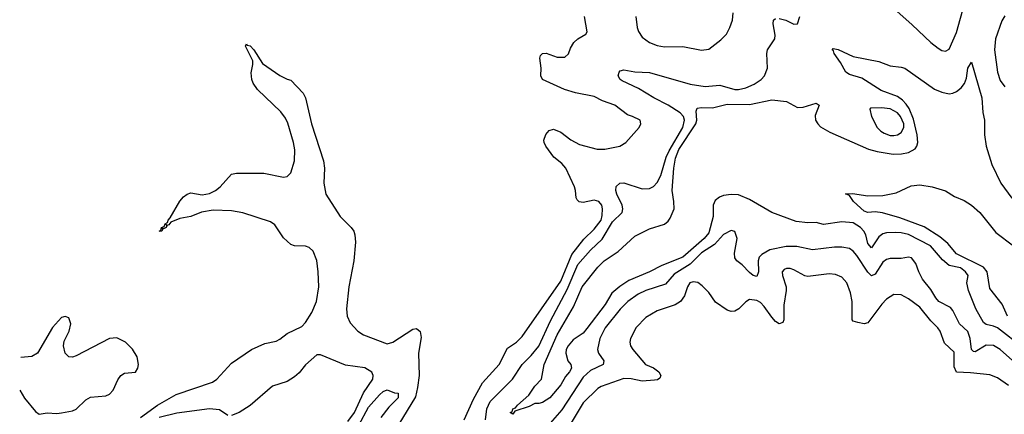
# Model space of a CAD drawing. Header units: inches. Extents: x 1682530 to 1839546, y 640742 to 791647.
# Tile 39 of 256: x 1683924 to 1689248, y 675420 to 677553. Entities that reach past the tile are written whole.
import ezdxf

# ---------------------------------------------------------------- set-up
doc = ezdxf.new("R2010")
doc.units = ezdxf.units.IN
doc.header["$MEASUREMENT"] = 0
doc.layers.add('B6687', color=7, linetype='Continuous')

msp = doc.modelspace()

# ---------------------------------------------------------------- linework, layer by layer
at = {"layer": 'B6687', "color": 5}
for points, elevation in [([(1688650, 677612.4), (1688750, 677525.5), (1688850, 677430.3), (1688890, 677398.7), (1688910, 677387), (1688930, 677383.1), (1688950, 677393), (1688990, 677483.7), (1689063.2, 677750)], 560), ([(1687255, 677570), (1687262.2, 677510), (1687270, 677488.7), (1687290, 677458.9), (1687330, 677429.1), (1687370, 677414), (1687410, 677405.8), (1687510, 677407.2), (1687610, 677388.8), (1687650, 677393.7), (1687715.8, 677444.2), (1687744.8, 677475.2), (1687764.4, 677510), (1687777.2, 677550), (1687781.5, 677590)], 580), ([(1686327.1, 675390), (1686378.1, 675501.9), (1686426.5, 675590), (1686517, 675690), (1686562.2, 675777.8), (1686610.7, 675809.3), (1686640, 675840), (1686850, 676139.8), (1686910, 676284), (1686973.3, 676366.7), (1687030, 676420.1), (1687067.2, 676470), (1687074, 676494), (1687075.2, 676530), (1687071.7, 676550), (1687055.8, 676570), (1687030, 676577.8), (1686970, 676565.2), (1686949.2, 676569.2), (1686938.6, 676578.6), (1686932.1, 676590), (1686929.8, 676630), (1686923.1, 676650), (1686877.6, 676750), (1686855.3, 676775.3), (1686812.6, 676810), (1686768.4, 676870), (1686758.9, 676890), (1686758.7, 676901.3), (1686768.2, 676931.8), (1686786.6, 676953.4), (1686810, 676960.4), (1686850, 676944.2), (1686903.1, 676903.1), (1686950, 676879), (1687047, 676853), (1687087.1, 676852.9), (1687168.7, 676870), (1687201.2, 676890), (1687274, 676970), (1687282, 676990), (1687278, 677010), (1687238, 677030), (1687210, 677038.4), (1687142, 677090), (1687074.6, 677114.6), (1687030, 677138.6), (1686930, 677158.2), (1686870, 677174.8), (1686751.5, 677230), (1686742, 677250), (1686742.9, 677290), (1686735.6, 677344.4), (1686740.1, 677359.9), (1686750, 677370.4), (1686770, 677372.2), (1686830, 677350.3), (1686872.3, 677350), (1686890.9, 677369.1), (1686901.8, 677398.2), (1686920.7, 677430), (1686940.9, 677450), (1686984.7, 677475.3), (1686992.7, 677487.3), (1686977.6, 677570)], 580), ([(1686442.5, 675390), (1686449, 675450), (1686467.4, 675490), (1686589.2, 675610.8), (1686641.6, 675690), (1686690, 675737.5), (1686730, 675787.8), (1686794, 675926), (1686884.4, 676095.6), (1686941.1, 676230), (1687010, 676306.9), (1687073.4, 676366.6), (1687130, 676460.4), (1687181, 676510), (1687185.9, 676530), (1687182.1, 676550), (1687153, 676610), (1687146.5, 676630), (1687148.3, 676651.7), (1687169.5, 676670), (1687190, 676672), (1687290, 676638.5), (1687330, 676640.6), (1687350, 676651.1), (1687370, 676673.4), (1687390, 676710.3), (1687418.6, 676810), (1687435, 676845), (1687510.3, 676970), (1687518.7, 677010), (1687512.8, 677030), (1687494.6, 677050), (1687430, 677091.3), (1687352.1, 677130), (1687270, 677181.8), (1687181.5, 677221.5), (1687169.8, 677230), (1687159.8, 677250), (1687164.7, 677270), (1687170, 677277), (1687190, 677282.4), (1687250, 677270.2), (1687330, 677267.6), (1687550, 677204.4), (1687630, 677191.6), (1687710, 677199.7), (1687790, 677176.2), (1687810, 677175.5), (1687850, 677184.6), (1687895.1, 677204.9), (1687933.7, 677230), (1687951.9, 677250), (1687966.6, 677290), (1687963.1, 677370), (1687967.1, 677390), (1688006, 677450), (1688008.2, 677470), (1687997.7, 677530), (1687999.6, 677550), (1688010, 677559.5)], 560), ([(1688030, 677559.7), (1688065.5, 677550), (1688110, 677528.8), (1688129.7, 677530.3), (1688142.5, 677570)], 560), ([(1689250, 677574), (1689233.9, 677546.1), (1689199.8, 677450), (1689194, 677390), (1689210.2, 677270), (1689224.3, 677224.3), (1689250, 677190.3)], 560), ([(1684577.8, 675402.2), (1684668.2, 675470), (1684770, 675527.2), (1684966.9, 675593.1), (1684990.5, 675609.5), (1685070, 675697.5), (1685176.9, 675770), (1685250, 675802.8), (1685310, 675816.1), (1685330, 675826.3), (1685370, 675857.8), (1685450, 675895.2), (1685470, 675916.1), (1685504.1, 675970), (1685527.9, 676030), (1685540.5, 676110), (1685537.6, 676190), (1685531, 676251), (1685510, 676301.3), (1685490, 676321.5), (1685470, 676329.8), (1685410, 676330.6), (1685390, 676338.4), (1685350, 676374.8), (1685304.1, 676444.1), (1685280.7, 676460.7), (1685130, 676508.7), (1685070, 676519.1), (1684970, 676523.4), (1684907.1, 676512.9), (1684850, 676489.6), (1684790, 676477.6), (1684741.7, 676458.3), (1684730, 676444.5), (1684721.2, 676441.2), (1684714, 676446), (1684718.8, 676438.8), (1684715.5, 676430), (1684702, 676422), (1684692.7, 676427.3), (1684696.9, 676416.9), (1684693.4, 676410), (1684678, 676410), (1684687.2, 676412.8), (1684690, 676430.3), (1684705.4, 676434.6), (1684710, 676450.4), (1684723.7, 676456.3), (1684726.3, 676470), (1684738, 676482), (1684790, 676571.5), (1684810, 676595.6), (1684830, 676610.3), (1684850, 676616.9), (1684910, 676606.5), (1684950, 676612.9), (1684982.6, 676630), (1685008.5, 676650), (1685070, 676718.7), (1685096, 676724), (1685243.7, 676723.7), (1685350, 676701.7), (1685370, 676704.9), (1685390, 676726), (1685409.8, 676790), (1685411.8, 676850), (1685404.9, 676890), (1685373.7, 676993.7), (1685360.7, 677020.7), (1685335.2, 677055.2), (1685210, 677175.1), (1685186.6, 677210), (1685178.7, 677230), (1685175.1, 677264.9), (1685185.2, 677310), (1685185.2, 677330), (1685145.2, 677410), (1685150, 677422), (1685154.8, 677414.8), (1685170, 677410.7), (1685190.7, 677390), (1685236.8, 677316.8), (1685330, 677250.8), (1685370.7, 677230.7), (1685390, 677226), (1685456.4, 677156.4), (1685470, 677131.3), (1685502.6, 676990), (1685567.3, 676790), (1685572.6, 676750), (1685569.3, 676669.3), (1685579.1, 676610), (1685655.9, 676490), (1685716.2, 676430), (1685730.1, 676410.1), (1685736.8, 676390), (1685740.4, 676350), (1685731, 676250), (1685703.7, 676110), (1685690.1, 675990), (1685693.9, 675950), (1685710, 675914.5), (1685752.5, 675870), (1685782.8, 675850), (1685910, 675801), (1685941.4, 675810), (1686050, 675880.2), (1686070, 675883.2), (1686090, 675867.7), (1686095.5, 675835.5), (1686081.1, 675750), (1686083, 675630), (1686075.6, 675564.4), (1686064.6, 675515.4), (1685973.7, 675366.3)], 580), ([(1689350, 675780.2), (1689210, 675887.7), (1689190, 675897.5), (1689150, 675906), (1689135.8, 675915.8), (1689094.4, 675990), (1689054.5, 676090), (1689045.3, 676130), (1689051.4, 676170), (1689038.6, 676190), (1689010, 676212.5), (1688950, 676224.4), (1688914.3, 676254.3), (1688848.1, 676330), (1688730, 676392.2), (1688690, 676401.2), (1688657.2, 676402.8), (1688610, 676401.2), (1688590, 676396.2), (1688570, 676378.7), (1688530, 676320.4), (1688510, 676343.1), (1688498.1, 676390), (1688488.4, 676410), (1688470, 676430.4), (1688430, 676454.2), (1688370, 676460.2), (1688270, 676445.3), (1688230, 676456), (1688185.1, 676454.9), (1688122.4, 676462.4), (1687991.3, 676510), (1687870, 676582), (1687810, 676606.2), (1687770, 676608.6), (1687730, 676603), (1687706.8, 676593.2), (1687684.7, 676575.3), (1687673.5, 676550), (1687672.6, 676490), (1687650, 676400.6), (1687624.2, 676370), (1687510, 676269.9), (1687395.3, 676224.7), (1687330, 676189.4), (1687217, 676143), (1687168.6, 676111.4), (1687125.5, 676074.5), (1687090, 676013.3), (1686990, 675883.6), (1686970, 675859.5), (1686917.4, 675822.6), (1686890.2, 675789.8), (1686879.5, 675770), (1686877.4, 675750), (1686887.8, 675710), (1686903.1, 675690), (1686907.4, 675670), (1686897.2, 675650), (1686874.6, 675625.4), (1686850, 675579.7), (1686790, 675509.8), (1686750, 675484.5), (1686730, 675478), (1686710, 675478), (1686678, 675462), (1686602, 675438), (1686590, 675421.2), (1686575.3, 675430), (1686585.8, 675434.2), (1686589.7, 675450), (1686605.4, 675454.6), (1686615.1, 675470), (1686677, 675523), (1686710, 675572.7), (1686745.1, 675610), (1686759.8, 675690), (1686830, 675849.1), (1686919.2, 676000.8), (1686966, 676110), (1687050, 676215.8), (1687084.7, 676250), (1687159.1, 676300.9), (1687250, 676382.4), (1687330, 676422.8), (1687410, 676448.2), (1687430, 676464.2), (1687440.6, 676479.4), (1687462.1, 676530), (1687461.4, 676570), (1687452.6, 676630), (1687460.6, 676750), (1687470, 676803.9), (1687488.5, 676851.5), (1687579.5, 676990), (1687585.3, 677010), (1687582.1, 677057.9), (1687586.2, 677073.8), (1687610, 677079), (1687670, 677075.9), (1687750, 677095.7), (1687870, 677094.4), (1687990, 677120.3), (1688070, 677110.3), (1688130, 677079.1), (1688159.4, 677080.6), (1688230, 677102), (1688246.8, 677090), (1688225.3, 677034.7), (1688227.2, 677010), (1688238.7, 676990), (1688254.5, 676974.5), (1688305.1, 676945.1), (1688512.9, 676852.9), (1688559.6, 676839.6), (1688646.7, 676826.7), (1688692.2, 676827.8), (1688730, 676834.5), (1688765, 676855), (1688775.2, 676870), (1688780.1, 676890), (1688776.2, 676930), (1688756, 677016), (1688732.4, 677072.4), (1688716.8, 677096.8), (1688697.5, 677117.5), (1688670, 677137.1), (1688582.2, 677170), (1688477.2, 677237.2), (1688410, 677257.4), (1688390, 677269.9), (1688362.1, 677322.1), (1688327, 677370), (1688324.2, 677384.2), (1688316, 677390), (1688323, 677397), (1688350, 677391.6), (1688430, 677354.6), (1688570, 677326.9), (1688630, 677302.6), (1688690, 677296.9), (1688710, 677290.3), (1688870, 677178), (1688910, 677160.3), (1688950, 677152.9), (1688970, 677155.3), (1688990, 677164), (1689014.8, 677185.2), (1689032.3, 677207.7), (1689043.1, 677236.9), (1689050, 677290.8), (1689070, 677322.8), (1689125.6, 677130), (1689131.4, 677051.4), (1689140.6, 677010), (1689140.1, 676930), (1689150.2, 676870), (1689179.3, 676770), (1689228.1, 676670), (1689287.9, 676587.9)], 540), ([(1689265.3, 675950), (1689235.7, 676015.7), (1689170, 676099.6), (1689155, 676190), (1689135.9, 676215.8), (1688990, 676288), (1688942.5, 676342.5), (1688899.7, 676379.7), (1688813.6, 676433.6), (1688682.4, 676482.4), (1688589.8, 676509.8), (1688550, 676515.3), (1688509.2, 676510), (1688490, 676518.7), (1688432.7, 676570), (1688410, 676602), (1688389, 676611), (1688426.2, 676613.8), (1688510, 676601.1), (1688590, 676603.1), (1688662.5, 676617.5), (1688744.7, 676655.3), (1688790, 676661), (1688858, 676650), (1688930, 676628.2), (1688977.8, 676597.8), (1689030, 676576), (1689070.4, 676550), (1689114.6, 676510), (1689202.2, 676402.2), (1689296.4, 676330)], 520), ([(1689291.3, 675711.3), (1689225.8, 675770), (1689190, 675792.7), (1689150, 675794.3), (1689090, 675757.6), (1689080.6, 675760.6), (1689070.5, 675770.5), (1689063.3, 675830), (1689050, 675867), (1689006, 675910), (1688970, 675980.5), (1688956.7, 675996.7), (1688894.3, 676030), (1688876.5, 676050), (1688850, 676094.5), (1688805.8, 676150), (1688785, 676190), (1688770, 676236), (1688745.8, 676265.8), (1688730, 676269.6), (1688690, 676261.7), (1688630, 676262.9), (1688610, 676257), (1688590, 676242.2), (1688550, 676178), (1688530, 676168.3), (1688510, 676187.7), (1688450, 676278.4), (1688430, 676302.2), (1688410, 676315.7), (1688370, 676323.9), (1688330, 676324.1), (1688210, 676309.1), (1688126.4, 676326.4), (1688067.3, 676327.3), (1687979.1, 676310), (1687936, 676284), (1687923, 676270), (1687916, 676250), (1687918.4, 676190), (1687910, 676164.4), (1687890, 676169.8), (1687870, 676186.6), (1687830, 676227.3), (1687800.7, 676250), (1687790, 676266), (1687788.5, 676291.5), (1687803.7, 676370), (1687790, 676408.7), (1687770, 676414), (1687730, 676392.7), (1687681.5, 676338.5), (1687610, 676292.6), (1687548.8, 676231.3), (1687463, 676177), (1687415.9, 676124.1), (1687310, 676089.9), (1687268.5, 676070), (1687212.7, 676030), (1687170, 675988.4), (1687090, 675887), (1687059.9, 675830), (1687048.8, 675770), (1687053.9, 675750), (1687081.5, 675710), (1687079.6, 675690), (1687010, 675656.6), (1686970, 675621), (1686855.7, 675444.3), (1686755.1, 675330)], 560), ([(1689270, 675576.8), (1689210, 675617.2), (1689170, 675632.8), (1689065, 675645), (1688988.5, 675648.5), (1688976.7, 675676.7), (1688976, 675756), (1688924.2, 675804.2), (1688900.4, 675870), (1688888.3, 675888.3), (1688850, 675925.2), (1688790, 675999.9), (1688730, 676044), (1688690, 676065.6), (1688650, 676067.4), (1688610, 676042.6), (1688584.6, 676015.4), (1688510, 675913.8), (1688490, 675908.4), (1688455.7, 675915.7), (1688430, 675924.4), (1688425.8, 675930), (1688424.3, 676030), (1688416.8, 676076.8), (1688396.2, 676130), (1688370, 676160.9), (1688335.7, 676175.7), (1688300, 676180), (1688185.2, 676165.2), (1688168.3, 676168.3), (1688110, 676201.8), (1688090, 676208.6), (1688070, 676208.2), (1688057.2, 676202.8), (1688046.7, 676190), (1688048.2, 676170), (1688067.6, 676110), (1688068.6, 676090), (1688056.2, 676010), (1688055.4, 675930), (1688050, 675916.2), (1688030, 675908.9), (1688010, 675922.2), (1687990, 675945), (1687950, 676003.5), (1687930, 676023.8), (1687910, 676035.3), (1687870, 676040.5), (1687850, 676027.8), (1687812.2, 675990), (1687790, 675977.2), (1687770, 675976.4), (1687750, 675982.2), (1687686, 676026), (1687650, 676078.7), (1687614.8, 676114.8), (1687590, 676133.3), (1687564.5, 676135.5), (1687547.9, 676130), (1687534.9, 676110), (1687519, 676061), (1687497.3, 676030), (1687467.9, 676012.1), (1687370, 675979.8), (1687310, 675943.8), (1687256.9, 675890), (1687226.7, 675830), (1687222.3, 675810), (1687226.3, 675790), (1687238.5, 675770), (1687307.8, 675690), (1687351.3, 675671.3), (1687379.1, 675650), (1687391.4, 675630), (1687385.2, 675614.8), (1687373, 675607), (1687356.1, 675603.9), (1687290, 675599.9), (1687230, 675612.3), (1687190, 675614.5), (1687068.6, 675571.4), (1687050, 675558.9), (1686970, 675482.8), (1686906, 675374)], 580), ([(1683924, 675550.9), (1683950, 675508), (1684010, 675436), (1684030, 675421), (1684072.1, 675427.9), (1684124.2, 675424.2), (1684150, 675427.4), (1684210, 675439), (1684230, 675448.9), (1684281.8, 675498.2), (1684307.7, 675512.3), (1684390, 675519.6), (1684410, 675529.1), (1684430, 675550.3), (1684454, 675606), (1684470, 675630.3), (1684490, 675641.8), (1684550, 675648.9), (1684563.5, 675670), (1684565.6, 675690), (1684558.7, 675730), (1684533.1, 675773.1), (1684496.9, 675810), (1684450, 675834.2), (1684410, 675830.8), (1684230, 675736.4), (1684210, 675729.7), (1684189.4, 675730), (1684169.7, 675750), (1684161.3, 675790), (1684164.9, 675815.1), (1684191.1, 675870), (1684199.7, 675910), (1684190, 675941.2), (1684170, 675949.4)], 620), ([(1684170, 675949.4), (1684150, 675942.7), (1684102, 675890), (1684019.5, 675750), (1683990, 675732.2), (1683930.9, 675726.5)], 620), ([(1685698.6, 675381.4), (1685734, 675430), (1685783.6, 675536.4), (1685833.1, 675610), (1685835.9, 675630), (1685828.8, 675648.8), (1685790, 675671.2), (1685686, 675686), (1685550, 675740.8), (1685530, 675742.4), (1685470, 675687.4), (1685435, 675645), (1685410, 675622.4), (1685370, 675597.5), (1685290, 675572.4), (1685170, 675468.7), (1685110, 675429.9), (1685070, 675413.3)], 580), ([(1685757.9, 675362.1), (1685810, 675458.6), (1685870, 675526.4), (1685890, 675544.4), (1685910, 675553), (1685950, 675536.3), (1685970, 675534), (1685970.2, 675510.2), (1685920.7, 675459.3), (1685877, 675403)], 560), ([(1685050, 675413.5), (1685003.6, 675443.6), (1684950, 675450.4), (1684774.3, 675425.7), (1684677.4, 675402.6)], 580)]:
    msp.add_lwpolyline(points, dxfattribs=dict(at, elevation=elevation))
at = {"layer": 'B6687', "color": 5, "elevation": 560}
msp.add_lwpolyline([(1688582.9, 677077.1), (1688524.9, 677075.1), (1688521, 677070), (1688530.4, 677029.6), (1688559.7, 676970), (1688579.7, 676950), (1688598.7, 676938.7), (1688630, 676927.8), (1688650, 676926.7), (1688670, 676930.9), (1688690, 676943), (1688704.6, 676970), (1688703.6, 676990), (1688686.4, 677030), (1688670, 677049), (1688630, 677070.5)], close=True, dxfattribs=at)

doc.saveas('drawing.dxf')
